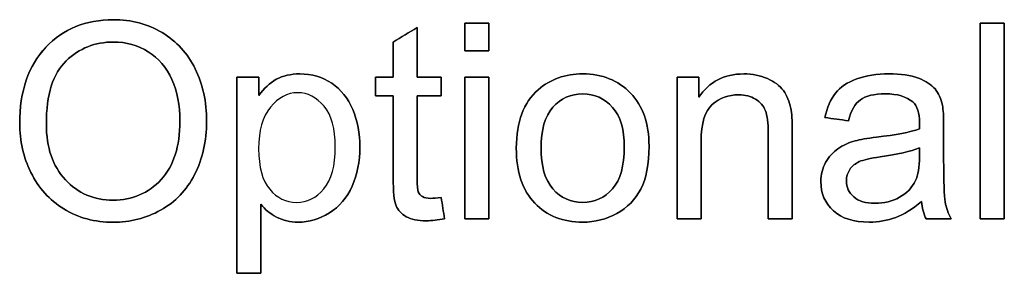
# Model space of a CAD drawing. Header units: inches. Extents: x 0 to 20790, y -12 to 14700.
# Tile 114 of 142: x 11710 to 12213, y 12213 to 12342. Entities that reach past the tile are written whole.
import ezdxf

# ---------------------------------------------------------------- set-up
doc = ezdxf.new("R2010")
doc.units = ezdxf.units.IN
doc.layers.add('1', color=7, linetype='Continuous', true_color=0xffffff)
doc.layers.add('254', color=7, linetype='Continuous', true_color=0xffffff)

msp = doc.modelspace()

# ---------------------------------------------------------------- linework, layer by layer
at = {"layer": '1', "color": 2, "linetype": 'Continuous', "lineweight": 25}
for points, knots in [([(11722.999, 12328.392), (11714.078, 12318.997), (11709.626, 12306.001), (11709.626, 12280.624), (11711.545, 12272.284), (11719.178, 12256.556), (11724.796, 12250.361), (11739.615, 12241.265), (11748.025, 12238.977), (11766.137, 12238.977), (11774.221, 12241.049), (11789.233, 12249.27), (11795.019, 12255.324), (11803.205, 12271.338), (11805.252, 12280.419), (11805.252, 12300.553), (11803.308, 12309.506), (11795.52, 12325.285), (11789.903, 12331.43), (11775.076, 12340.275), (11766.751, 12342.456), (11743.42, 12342.456), (11731.908, 12337.774), (11722.999, 12328.392)], [0, 0, 0, 0, 0.1606588, 0.1606588, 0.2455678, 0.2455678, 0.3307008, 0.3307008, 0.4156206, 0.4156206, 0.4940791, 0.4940791, 0.57222, 0.57222, 0.6503609, 0.6503609, 0.7275151, 0.7275151, 0.8048708, 0.8048708, 0.8821095, 0.8821095, 1, 1, 1, 1]), ([(11927.022, 12240.819), (11926.434, 12244.434), (11925.845, 12248.05), (11925.257, 12251.665), (11923.031, 12251.358), (11921.241, 12251.205), (11918.043, 12251.205), (11916.661, 12251.486), (11915.664, 12252.075), (11914.692, 12252.663), (11914.001, 12253.456), (11913.566, 12254.479), (11913.131, 12255.477), (11912.901, 12257.728), (11912.901, 12275.346), (11912.901, 12289.458), (11912.901, 12303.571), (11917.02, 12303.571), (11921.138, 12303.571), (11925.257, 12303.571), (11925.257, 12306.76), (11925.257, 12309.95), (11925.257, 12313.139), (11921.138, 12313.139), (11917.02, 12313.139), (11912.901, 12313.139), (11912.901, 12321.572), (11912.901, 12330.006), (11912.901, 12338.439), (11908.833, 12335.984), (11904.766, 12333.528), (11900.698, 12331.072), (11900.698, 12325.094), (11900.698, 12319.117), (11900.698, 12313.139), (11897.697, 12313.139), (11894.695, 12313.139), (11891.693, 12313.139), (11891.693, 12309.95), (11891.693, 12306.76), (11891.693, 12303.571), (11894.695, 12303.571), (11897.697, 12303.571), (11900.698, 12303.571), (11900.698, 12289.68), (11900.698, 12275.789), (11900.698, 12254.531), (11901.21, 12249.696), (11903.215, 12245.12), (11904.919, 12243.249), (11909.831, 12240.435), (11913.285, 12239.744), (11920.473, 12239.744), (11923.568, 12240.102), (11927.022, 12240.819)], [0, 0, 0, 0, 0.0386761, 0.0386761, 0.0386761, 0.0577559, 0.0577559, 0.0828422, 0.0828422, 0.0828422, 0.0958056, 0.0958056, 0.0958056, 0.1230287, 0.1230287, 0.2326499, 0.2326499, 0.2326499, 0.27195, 0.27195, 0.27195, 0.3023811, 0.3023811, 0.3023811, 0.3416811, 0.3416811, 0.3416811, 0.4221527, 0.4221527, 0.4221527, 0.4674902, 0.4674902, 0.4674902, 0.5245282, 0.5245282, 0.5245282, 0.5531692, 0.5531692, 0.5531692, 0.5836003, 0.5836003, 0.5836003, 0.6122413, 0.6122413, 0.6122413, 0.7447875, 0.7447875, 0.8150882, 0.8150882, 0.8860521, 0.8860521, 0.9570161, 0.9570161, 1, 1, 1, 1]), ([(11937.332, 12340.691), (11937.332, 12335.984), (11937.332, 12331.276), (11937.332, 12326.569), (11941.425, 12326.569), (11945.518, 12326.569), (11949.611, 12326.569), (11949.611, 12331.276), (11949.611, 12335.984), (11949.611, 12340.691), (11945.518, 12340.691), (11941.425, 12340.691), (11937.332, 12340.691)], [0, 0, 0, 0, 0.2674419, 0.2674419, 0.2674419, 0.5, 0.5, 0.5, 0.7674419, 0.7674419, 0.7674419, 1, 1, 1, 1]), ([(12201.082, 12340.691), (12201.082, 12307.357), (12201.082, 12274.024), (12201.082, 12240.691), (12205.175, 12240.691), (12209.268, 12240.691), (12213.361, 12240.691), (12213.361, 12274.024), (12213.361, 12307.357), (12213.361, 12340.691), (12209.268, 12340.691), (12205.175, 12340.691), (12201.082, 12340.691)], [0, 0, 0, 0, 0.4453178, 0.4453178, 0.4453178, 0.5, 0.5, 0.5, 0.9453178, 0.9453178, 0.9453178, 1, 1, 1, 1]), ([(11732.983, 12260.722), (11726.51, 12267.654), (11723.262, 12277.145), (11723.262, 12304.236), (11726.638, 12314.981), (11740.133, 12327.862), (11748.204, 12331.072), (11764.167, 12331.072), (11770.128, 12329.409), (11780.719, 12322.707), (11784.735, 12317.999), (11790.256, 12305.883), (11791.617, 12298.762), (11791.617, 12277.759), (11788.393, 12267.808), (11775.527, 12253.813), (11767.339, 12250.309), (11747.59, 12250.309), (11739.48, 12253.763), (11732.983, 12260.722)], [0, 0, 0, 0, 0.0977135, 0.0977135, 0.2196999, 0.2196999, 0.3414556, 0.3414556, 0.4267178, 0.4267178, 0.5119801, 0.5119801, 0.5971071, 0.5971071, 0.7317576, 0.7317576, 0.8669212, 0.8669212, 1, 1, 1, 1]), ([(11820.754, 12313.139), (11820.754, 12279.737), (11820.754, 12246.336), (11820.754, 12212.934), (11824.848, 12212.934), (11828.941, 12212.934), (11833.034, 12212.934), (11833.034, 12224.685), (11833.034, 12236.436), (11833.034, 12248.186), (11835.132, 12245.551), (11837.792, 12243.377), (11844.279, 12239.903), (11847.974, 12239.053), (11857.669, 12239.053), (11862.99, 12240.64), (11873.132, 12246.94), (11877.009, 12251.512), (11882.321, 12263.361), (11883.661, 12270.033), (11883.661, 12284.359), (11882.433, 12290.729), (11877.614, 12302.314), (11874.042, 12306.82), (11864.61, 12313.176), (11859.127, 12314.776), (11848.23, 12314.776), (11844.188, 12313.855), (11837.568, 12310.16), (11834.569, 12307.408), (11831.934, 12303.725), (11831.934, 12306.863), (11831.934, 12310.001), (11831.934, 12313.139), (11828.207, 12313.139), (11824.481, 12313.139), (11820.754, 12313.139)], [0, 0, 0, 0, 0.3457161, 0.3457161, 0.3457161, 0.3880811, 0.3880811, 0.3880811, 0.5097039, 0.5097039, 0.5097039, 0.5456442, 0.5456442, 0.5814673, 0.5814673, 0.6305002, 0.6305002, 0.6796444, 0.6796444, 0.7286123, 0.7286123, 0.7742031, 0.7742031, 0.8199659, 0.8199659, 0.8658999, 0.8658999, 0.9011605, 0.9011605, 0.9366296, 0.9366296, 0.9366296, 0.9655989, 0.9655989, 0.9655989, 1, 1, 1, 1]), ([(11937.332, 12313.139), (11937.332, 12288.989), (11937.332, 12264.84), (11937.332, 12240.691), (11941.425, 12240.691), (11945.518, 12240.691), (11949.611, 12240.691), (11949.611, 12264.84), (11949.611, 12288.989), (11949.611, 12313.139), (11945.518, 12313.139), (11941.425, 12313.139), (11937.332, 12313.139)], [0, 0, 0, 0, 0.4275362, 0.4275362, 0.4275362, 0.5, 0.5, 0.5, 0.9275362, 0.9275362, 0.9275362, 1, 1, 1, 1]), ([(11974.91, 12306.72), (11967.442, 12300.271), (11963.707, 12290.32), (11963.707, 12264.687), (11966.853, 12255.298), (11979.337, 12242.302), (11987.549, 12239.053), (12003.998, 12239.053), (12009.831, 12240.537), (12020.535, 12246.427), (12024.592, 12250.591), (12030.214, 12261.274), (12031.601, 12268.601), (12031.601, 12289.45), (12028.429, 12298.455), (12015.792, 12311.502), (12007.656, 12314.776), (11988.726, 12314.776), (11981.128, 12312.09), (11974.91, 12306.72)], [0, 0, 0, 0, 0.1523186, 0.1523186, 0.2912658, 0.2912658, 0.4302129, 0.4302129, 0.5168794, 0.5168794, 0.6037217, 0.6037217, 0.6903933, 0.6903933, 0.7972487, 0.7972487, 0.9041041, 0.9041041, 1, 1, 1, 1]), ([(12045.978, 12313.139), (12045.978, 12288.989), (12045.978, 12264.84), (12045.978, 12240.691), (12050.071, 12240.691), (12054.165, 12240.691), (12058.258, 12240.691), (12058.258, 12253.882), (12058.258, 12267.074), (12058.258, 12289.527), (12060.151, 12295.82), (12067.76, 12302.459), (12072.277, 12304.134), (12080.77, 12304.134), (12083.609, 12303.392), (12088.502, 12300.436), (12090.184, 12298.455), (12091.131, 12295.973), (12092.103, 12293.492), (12092.563, 12289.757), (12092.563, 12270.076), (12092.563, 12255.383), (12092.563, 12240.691), (12096.656, 12240.691), (12100.749, 12240.691), (12104.842, 12240.691), (12104.842, 12255.537), (12104.842, 12270.383), (12104.842, 12290.908), (12104.612, 12294.899), (12104.177, 12297.176), (12103.435, 12300.68), (12102.156, 12303.699), (12098.512, 12308.781), (12095.786, 12310.836), (12088.479, 12314.005), (12084.454, 12314.776), (12070.025, 12314.776), (12062.351, 12310.785), (12057.03, 12302.829), (12057.03, 12306.266), (12057.03, 12309.702), (12057.03, 12313.139), (12053.346, 12313.139), (12049.662, 12313.139), (12045.978, 12313.139)], [0, 0, 0, 0, 0.1641372, 0.1641372, 0.1641372, 0.191957, 0.191957, 0.191957, 0.2816181, 0.2816181, 0.3445605, 0.3445605, 0.4072634, 0.4072634, 0.4466064, 0.4466064, 0.4856496, 0.4856496, 0.4856496, 0.5169313, 0.5169313, 0.6090651, 0.6090651, 0.6090651, 0.6413431, 0.6413431, 0.6413431, 0.7584182, 0.7584182, 0.803204, 0.803204, 0.803204, 0.8296833, 0.8296833, 0.8563396, 0.8563396, 0.8829284, 0.8829284, 0.9440358, 0.9440358, 0.9440358, 0.9710461, 0.9710461, 0.9710461, 1, 1, 1, 1]), ([(12157.821, 12241.437), (12162.018, 12243.019), (12166.393, 12245.756), (12170.946, 12249.619), (12171.304, 12246.216), (12172.123, 12243.223), (12173.402, 12240.691), (12177.674, 12240.691), (12181.947, 12240.691), (12186.219, 12240.691), (12184.684, 12243.454), (12183.635, 12246.37), (12182.611, 12252.412), (12182.33, 12259.621), (12182.33, 12276.514), (12182.33, 12281.971), (12182.33, 12292.878), (12182.126, 12296.638), (12181.716, 12298.736), (12181, 12302.113), (12179.721, 12304.876), (12176.101, 12309.312), (12173.249, 12311.118), (12165.501, 12314.043), (12160.483, 12314.776), (12148.076, 12314.776), (12142.576, 12313.906), (12133.131, 12310.518), (12129.504, 12308.074), (12127.022, 12304.901), (12124.515, 12301.755), (12122.724, 12297.611), (12121.624, 12292.469), (12125.624, 12291.923), (12129.623, 12291.377), (12133.622, 12290.831), (12134.952, 12295.973), (12136.973, 12299.555), (12142.499, 12303.597), (12146.746, 12304.594), (12158.718, 12304.594), (12163.374, 12303.213), (12168.835, 12298.418), (12170, 12294.873), (12170, 12289.424), (12169.974, 12288.35), (12169.923, 12286.662), (12165.242, 12285.024), (12157.925, 12283.617), (12143.163, 12281.863), (12139.532, 12281.238), (12137.101, 12280.599), (12133.827, 12279.678), (12130.885, 12278.347), (12125.678, 12274.774), (12123.543, 12272.438), (12120.33, 12266.574), (12119.501, 12263.331), (12119.501, 12253.737), (12121.65, 12248.775), (12130.194, 12240.998), (12136.308, 12239.053), (12149.099, 12239.053), (12153.602, 12239.846), (12157.821, 12241.437)], [0, 0, 0, 0, 0.0765039, 0.0765039, 0.0765039, 0.1223348, 0.1223348, 0.1223348, 0.1854242, 0.1854242, 0.1854242, 0.2310898, 0.2310898, 0.2768206, 0.2768206, 0.2986459, 0.2986459, 0.3204371, 0.3204371, 0.3204371, 0.351304, 0.351304, 0.3819584, 0.3819584, 0.4127907, 0.4127907, 0.4437503, 0.4437503, 0.4749126, 0.4749126, 0.4749126, 0.5152084, 0.5152084, 0.5152084, 0.5508908, 0.5508908, 0.5508908, 0.5880256, 0.5880256, 0.6251605, 0.6251605, 0.6649244, 0.6649244, 0.6941768, 0.6941768, 0.696714, 0.696714, 0.696714, 0.7608957, 0.7608957, 0.7924142, 0.7924142, 0.7924142, 0.8204189, 0.8204189, 0.8482961, 0.8482961, 0.875987, 0.875987, 0.9235432, 0.9235432, 0.9710993, 0.9710993, 1, 1, 1, 1]), ([(11837.536, 12255.835), (11833.75, 12260.286), (11831.883, 12267.168), (11831.883, 12285.817), (11833.878, 12292.929), (11841.952, 12302.689), (11846.567, 12305.157), (11857.055, 12305.157), (11861.609, 12302.855), (11869.179, 12293.648), (11871.1, 12286.764), (11871.1, 12267.833), (11869.156, 12260.696), (11861.391, 12251.45), (11856.697, 12249.158), (11845.876, 12249.158), (11841.322, 12251.384), (11837.536, 12255.835)], [0, 0, 0, 0, 0.1228429, 0.1228429, 0.2453493, 0.2453493, 0.3675412, 0.3675412, 0.4909311, 0.4909311, 0.6142506, 0.6142506, 0.7437189, 0.7437189, 0.8727683, 0.8727683, 1, 1, 1, 1]), ([(11982.413, 12256.071), (11978.365, 12260.696), (11976.344, 12267.629), (11976.344, 12286.175), (11978.365, 12293.134), (11986.462, 12302.306), (11991.54, 12304.594), (12003.742, 12304.594), (12008.782, 12302.292), (12016.97, 12293.081), (12018.964, 12286.278), (12018.964, 12267.808), (12016.943, 12260.747), (12008.846, 12251.472), (12003.768, 12249.158), (11991.54, 12249.158), (11986.449, 12251.461), (11982.413, 12256.071)], [0, 0, 0, 0, 0.1228466, 0.1228466, 0.2453547, 0.2453547, 0.368248, 0.368248, 0.4896051, 0.4896051, 0.6110062, 0.6110062, 0.7400382, 0.7400382, 0.8694752, 0.8694752, 1, 1, 1, 1]), ([(12149.868, 12272.401), (12158.769, 12273.691), (12165.472, 12275.226), (12169.923, 12277.043), (12169.923, 12275.542), (12169.923, 12274.041), (12169.923, 12267.142), (12169.258, 12263.049), (12167.953, 12260.261), (12166.214, 12256.679), (12163.502, 12253.84), (12156.134, 12249.696), (12151.939, 12248.672), (12142.422, 12248.672), (12138.815, 12249.747), (12133.865, 12254.136), (12132.599, 12256.858), (12132.599, 12262.256), (12133.187, 12264.201), (12135.427, 12267.713), (12137.076, 12269.036), (12139.148, 12269.956), (12141.246, 12270.852), (12144.827, 12271.67), (12149.868, 12272.401)], [0, 0, 0, 0, 0.1667307, 0.1667307, 0.1667307, 0.2031213, 0.2031213, 0.3340034, 0.3340034, 0.3340034, 0.4399845, 0.4399845, 0.5459656, 0.5459656, 0.6530924, 0.6530924, 0.7596728, 0.7596728, 0.8287836, 0.8287836, 0.8971838, 0.8971838, 0.8971838, 1, 1, 1, 1])]:
    msp.add_open_spline(points, degree=3, knots=knots, dxfattribs=at)
at = {"layer": '254', "color": 2, "linetype": 'Continuous', "lineweight": 25}
for points, knots in [([(11781.742, 12245.168), (11789.233, 12249.27), (11795.019, 12255.324), (11803.205, 12271.338), (11805.252, 12280.419), (11805.252, 12300.553), (11803.308, 12309.506), (11795.52, 12325.285), (11789.903, 12331.43), (11775.076, 12340.275), (11766.751, 12342.456), (11743.42, 12342.456), (11731.908, 12337.774), (11723.006, 12328.386)], [0, 0, 0, 0, 0.1544527, 0.1544527, 0.3089055, 0.3089055, 0.461408, 0.461408, 0.6143089, 0.6143089, 0.7669783, 0.7669783, 1, 1, 1, 1]), ([(11723.006, 12328.386), (11714.078, 12318.997), (11709.626, 12306.001), (11709.626, 12280.624), (11711.545, 12272.284), (11719.178, 12256.556), (11724.796, 12250.361), (11739.615, 12241.265), (11748.025, 12238.977), (11766.137, 12238.977), (11774.221, 12241.049), (11781.742, 12245.168)], [0, 0, 0, 0, 0.3251681, 0.3251681, 0.4970212, 0.4970212, 0.6693276, 0.6693276, 0.8412025, 0.8412025, 1, 1, 1, 1]), ([(11732.983, 12260.721), (11726.51, 12267.654), (11723.262, 12277.145), (11723.262, 12304.236), (11726.638, 12314.981), (11740.133, 12327.862), (11748.204, 12331.072), (11764.167, 12331.072), (11770.128, 12329.409), (11780.719, 12322.707), (11784.735, 12317.999), (11787.498, 12311.937)], [0, 0, 0, 0, 0.1908542, 0.1908542, 0.429118, 0.429118, 0.6669315, 0.6669315, 0.8334657, 0.8334657, 1, 1, 1, 1]), ([(11787.498, 12311.937), (11790.256, 12305.883), (11791.617, 12298.762), (11791.617, 12277.759), (11788.393, 12267.808), (11775.527, 12253.813), (11767.339, 12250.309), (11747.59, 12250.309), (11739.48, 12253.763), (11732.983, 12260.721)], [0, 0, 0, 0, 0.1744334, 0.1744334, 0.4503454, 0.4503454, 0.7273087, 0.7273087, 1, 1, 1, 1]), ([(11833.034, 12248.186), (11835.132, 12245.551), (11837.792, 12243.377), (11844.279, 12239.903), (11847.974, 12239.053), (11857.669, 12239.053), (11862.99, 12240.64), (11873.132, 12246.94), (11877.009, 12251.512), (11882.321, 12263.361), (11883.661, 12270.033), (11883.661, 12284.359), (11882.433, 12290.729), (11877.614, 12302.314), (11874.042, 12306.82), (11864.61, 12313.176), (11859.127, 12314.776), (11848.23, 12314.776), (11844.188, 12313.855), (11837.568, 12310.16), (11834.569, 12307.408), (11831.934, 12303.725)], [0, 0, 0, 0, 0.0841837, 0.0841837, 0.1680932, 0.1680932, 0.2829444, 0.2829444, 0.3980562, 0.3980562, 0.5127551, 0.5127551, 0.6195437, 0.6195437, 0.7267353, 0.7267353, 0.8343278, 0.8343278, 0.9169196, 0.9169196, 1, 1, 1, 1]), ([(12015.178, 12243.479), (12020.535, 12246.427), (12024.592, 12250.591), (12030.214, 12261.274), (12031.601, 12268.601), (12031.601, 12289.45), (12028.429, 12298.455), (12015.792, 12311.502), (12007.656, 12314.776), (11988.726, 12314.776), (11981.128, 12312.09), (11974.912, 12306.718)], [0, 0, 0, 0, 0.1797528, 0.1797528, 0.3591523, 0.3591523, 0.5803298, 0.5803298, 0.8015074, 0.8015074, 1, 1, 1, 1]), ([(12104.177, 12297.176), (12103.435, 12300.68), (12102.156, 12303.699), (12098.512, 12308.781), (12095.786, 12310.836), (12088.479, 12314.005), (12084.454, 12314.776), (12070.025, 12314.776), (12062.351, 12310.785), (12057.03, 12302.829)], [0, 0, 0, 0, 0.1880212, 0.1880212, 0.3772987, 0.3772987, 0.5660965, 0.5660965, 1, 1, 1, 1]), ([(12181.716, 12298.736), (12181, 12302.113), (12179.721, 12304.876), (12176.101, 12309.312), (12173.249, 12311.118), (12165.501, 12314.043), (12160.483, 12314.776), (12148.076, 12314.776), (12142.576, 12313.906), (12133.131, 12310.518), (12129.504, 12308.074), (12127.022, 12304.901)], [0, 0, 0, 0, 0.1998175, 0.1998175, 0.3982597, 0.3982597, 0.5978525, 0.5978525, 0.7982702, 0.7982702, 1, 1, 1, 1]), ([(11974.912, 12306.718), (11967.442, 12300.271), (11963.707, 12290.32), (11963.707, 12264.687), (11966.853, 12255.298), (11979.337, 12242.302), (11987.549, 12239.053), (12003.998, 12239.053), (12009.831, 12240.537), (12015.178, 12243.479)], [0, 0, 0, 0, 0.2946889, 0.2946889, 0.5635081, 0.5635081, 0.8323274, 0.8323274, 1, 1, 1, 1]), ([(11837.536, 12255.835), (11833.75, 12260.286), (11831.883, 12267.168), (11831.883, 12285.817), (11833.878, 12292.929), (11841.952, 12302.689), (11846.567, 12305.157), (11857.055, 12305.157), (11861.609, 12302.855), (11869.179, 12293.648), (11871.1, 12286.764), (11871.1, 12267.833), (11869.156, 12260.696), (11861.391, 12251.45), (11856.697, 12249.158), (11845.876, 12249.158), (11841.322, 12251.384), (11837.536, 12255.835)], [0, 0, 0, 0, 0.1228429, 0.1228429, 0.2453493, 0.2453493, 0.3675412, 0.3675412, 0.4909311, 0.4909311, 0.6142506, 0.6142506, 0.7437189, 0.7437189, 0.8727683, 0.8727683, 1, 1, 1, 1]), ([(11900.698, 12303.571), (11900.698, 12289.68), (11900.698, 12275.789), (11900.698, 12254.531), (11901.21, 12249.696), (11903.215, 12245.12), (11904.919, 12243.249), (11909.831, 12240.435), (11913.285, 12239.744), (11920.473, 12239.744), (11923.568, 12240.102), (11927.022, 12240.819)], [0, 0, 0, 0, 0.3418264, 0.3418264, 0.5231266, 0.5231266, 0.7061372, 0.7061372, 0.8891478, 0.8891478, 1, 1, 1, 1]), ([(11913.566, 12254.479), (11913.131, 12255.477), (11912.901, 12257.728), (11912.901, 12275.346), (11912.901, 12289.458), (11912.901, 12303.571)], [0, 0, 0, 0, 0.1989351, 0.1989351, 1, 1, 1, 1]), ([(11982.407, 12256.065), (11978.365, 12260.696), (11976.344, 12267.629), (11976.344, 12286.175), (11978.365, 12293.134), (11986.462, 12302.306), (11991.54, 12304.594), (12003.742, 12304.594), (12008.782, 12302.292), (12012.875, 12297.687)], [0, 0, 0, 0, 0.2509095, 0.2509095, 0.5011277, 0.5011277, 0.7521326, 0.7521326, 1, 1, 1, 1]), ([(12058.258, 12240.691), (12058.258, 12253.882), (12058.258, 12267.074), (12058.258, 12289.527), (12060.151, 12295.82), (12067.76, 12302.459), (12072.277, 12304.134), (12080.77, 12304.134), (12083.609, 12303.392), (12088.502, 12300.436), (12090.184, 12298.455), (12091.131, 12295.973)], [0, 0, 0, 0, 0.3052888, 0.3052888, 0.5196028, 0.5196028, 0.7331012, 0.7331012, 0.867061, 0.867061, 1, 1, 1, 1]), ([(12133.622, 12290.831), (12134.952, 12295.973), (12136.973, 12299.555), (12142.499, 12303.597), (12146.746, 12304.594), (12158.718, 12304.594), (12163.374, 12303.213), (12168.835, 12298.418), (12170, 12294.873), (12170, 12289.424), (12169.974, 12288.35), (12169.923, 12286.662)], [0, 0, 0, 0, 0.2546567, 0.2546567, 0.5093133, 0.5093133, 0.7819988, 0.7819988, 0.9826008, 0.9826008, 1, 1, 1, 1]), ([(12012.875, 12297.687), (12016.97, 12293.081), (12018.964, 12286.278), (12018.964, 12267.808), (12016.943, 12260.747), (12008.846, 12251.472), (12003.768, 12249.158), (11991.54, 12249.158), (11986.449, 12251.461), (11982.407, 12256.065)], [0, 0, 0, 0, 0.2378571, 0.2378571, 0.4906653, 0.4906653, 0.7442671, 0.7442671, 1, 1, 1, 1]), ([(12104.842, 12240.691), (12104.842, 12255.537), (12104.842, 12270.383), (12104.842, 12290.908), (12104.612, 12294.899), (12104.177, 12297.176)], [0, 0, 0, 0, 0.723307, 0.723307, 1, 1, 1, 1]), ([(12186.219, 12240.691), (12184.684, 12243.454), (12183.635, 12246.37), (12182.611, 12252.412), (12182.33, 12259.621), (12182.33, 12276.514), (12182.33, 12281.971), (12182.33, 12292.878), (12182.126, 12296.638), (12181.716, 12298.736)], [0, 0, 0, 0, 0.3382309, 0.3382309, 0.6769456, 0.6769456, 0.8385991, 0.8385991, 1, 1, 1, 1]), ([(12091.131, 12295.973), (12092.103, 12293.492), (12092.563, 12289.757), (12092.563, 12270.076), (12092.563, 12255.383), (12092.563, 12240.691)], [0, 0, 0, 0, 0.2534662, 0.2534662, 1, 1, 1, 1]), ([(12169.923, 12286.662), (12165.242, 12285.024), (12157.925, 12283.617), (12143.163, 12281.863), (12139.532, 12281.238), (12137.101, 12280.599)], [0, 0, 0, 0, 0.6706534, 0.6706534, 1, 1, 1, 1]), ([(12137.101, 12280.599), (12133.827, 12279.678), (12130.885, 12278.347), (12125.678, 12274.774), (12123.543, 12272.438), (12120.33, 12266.574), (12119.501, 12263.331), (12119.501, 12253.737), (12121.65, 12248.775), (12130.194, 12240.998), (12136.308, 12239.053), (12149.099, 12239.053), (12153.602, 12239.846), (12157.823, 12241.433)], [0, 0, 0, 0, 0.1349064, 0.1349064, 0.2691988, 0.2691988, 0.4025939, 0.4025939, 0.6316855, 0.6316855, 0.8607771, 0.8607771, 1, 1, 1, 1]), ([(12169.923, 12277.043), (12169.923, 12275.542), (12169.923, 12274.041), (12169.923, 12267.142), (12169.258, 12263.049), (12167.953, 12260.261)], [0, 0, 0, 0, 0.2175525, 0.2175525, 1, 1, 1, 1]), ([(12167.953, 12260.261), (12166.214, 12256.679), (12163.502, 12253.84), (12156.134, 12249.696), (12151.939, 12248.672), (12142.422, 12248.672), (12138.815, 12249.747), (12133.865, 12254.136), (12132.599, 12256.858), (12132.599, 12262.256), (12133.187, 12264.201), (12135.427, 12267.713), (12137.076, 12269.036), (12139.148, 12269.956)], [0, 0, 0, 0, 0.1881832, 0.1881832, 0.3763665, 0.3763665, 0.5665841, 0.5665841, 0.7558315, 0.7558315, 0.8785466, 0.8785466, 1, 1, 1, 1]), ([(11925.257, 12251.665), (11923.031, 12251.358), (11921.241, 12251.205), (11918.043, 12251.205), (11916.661, 12251.486), (11915.664, 12252.075)], [0, 0, 0, 0, 0.432, 0.432, 1, 1, 1, 1])]:
    msp.add_open_spline(points, degree=3, knots=knots, dxfattribs=at)
for points in [[(11912.901, 12338.439), (11908.833, 12335.984), (11904.766, 12333.528), (11900.698, 12331.072)], [(11912.901, 12313.139), (11912.901, 12321.572), (11912.901, 12330.006), (11912.901, 12338.439)], [(11949.611, 12340.691), (11945.518, 12340.691), (11941.425, 12340.691), (11937.332, 12340.691)], [(11937.332, 12340.691), (11937.332, 12335.984), (11937.332, 12331.276), (11937.332, 12326.569)], [(11949.611, 12326.569), (11949.611, 12331.276), (11949.611, 12335.984), (11949.611, 12340.691)], [(12201.082, 12340.691), (12201.082, 12307.357), (12201.082, 12274.024), (12201.082, 12240.691)], [(12213.361, 12340.691), (12209.268, 12340.691), (12205.175, 12340.691), (12201.082, 12340.691)], [(12213.361, 12240.691), (12213.361, 12274.024), (12213.361, 12307.357), (12213.361, 12340.691)], [(11900.698, 12331.072), (11900.698, 12325.094), (11900.698, 12319.117), (11900.698, 12313.139)], [(11937.332, 12326.569), (11941.425, 12326.569), (11945.518, 12326.569), (11949.611, 12326.569)], [(11820.754, 12313.139), (11820.754, 12279.737), (11820.754, 12246.336), (11820.754, 12212.934)], [(11831.934, 12313.139), (11828.207, 12313.139), (11824.481, 12313.139), (11820.754, 12313.139)], [(11831.934, 12303.725), (11831.934, 12306.863), (11831.934, 12310.001), (11831.934, 12313.139)], [(11900.698, 12313.139), (11897.697, 12313.139), (11894.695, 12313.139), (11891.693, 12313.139)], [(11891.693, 12313.139), (11891.693, 12309.95), (11891.693, 12306.76), (11891.693, 12303.571)], [(11925.257, 12313.139), (11921.138, 12313.139), (11917.02, 12313.139), (11912.901, 12313.139)], [(11925.257, 12303.571), (11925.257, 12306.76), (11925.257, 12309.95), (11925.257, 12313.139)], [(11949.611, 12313.139), (11945.518, 12313.139), (11941.425, 12313.139), (11937.332, 12313.139)], [(11937.332, 12313.139), (11937.332, 12288.989), (11937.332, 12264.84), (11937.332, 12240.691)], [(11949.611, 12240.691), (11949.611, 12264.84), (11949.611, 12288.989), (11949.611, 12313.139)], [(12045.978, 12313.139), (12045.978, 12288.989), (12045.978, 12264.84), (12045.978, 12240.691)], [(12057.03, 12313.139), (12053.346, 12313.139), (12049.662, 12313.139), (12045.978, 12313.139)], [(12057.03, 12302.829), (12057.03, 12306.266), (12057.03, 12309.702), (12057.03, 12313.139)], [(11891.693, 12303.571), (11894.695, 12303.571), (11897.697, 12303.571), (11900.698, 12303.571)], [(11912.901, 12303.571), (11917.02, 12303.571), (11921.138, 12303.571), (11925.257, 12303.571)], [(12127.022, 12304.901), (12124.515, 12301.755), (12122.724, 12297.611), (12121.624, 12292.469)], [(12121.624, 12292.469), (12125.624, 12291.923), (12129.623, 12291.377), (12133.622, 12290.831)], [(12149.867, 12272.412), (12158.769, 12273.691), (12165.472, 12275.226), (12169.923, 12277.043)], [(12139.148, 12269.956), (12141.246, 12270.852), (12144.827, 12271.67), (12149.867, 12272.412)], [(11915.664, 12252.075), (11914.692, 12252.663), (11914.001, 12253.456), (11913.566, 12254.479)], [(11927.022, 12240.819), (11926.434, 12244.434), (11925.845, 12248.05), (11925.257, 12251.665)], [(11833.034, 12212.934), (11833.034, 12224.685), (11833.034, 12236.436), (11833.034, 12248.186)], [(12157.823, 12241.433), (12162.018, 12243.019), (12166.393, 12245.756), (12170.946, 12249.619)], [(12170.946, 12249.619), (12171.304, 12246.216), (12172.123, 12243.223), (12173.402, 12240.691)], [(11937.332, 12240.691), (11941.425, 12240.691), (11945.518, 12240.691), (11949.611, 12240.691)], [(12045.978, 12240.691), (12050.071, 12240.691), (12054.165, 12240.691), (12058.258, 12240.691)], [(12092.563, 12240.691), (12096.656, 12240.691), (12100.749, 12240.691), (12104.842, 12240.691)], [(12173.402, 12240.691), (12177.674, 12240.691), (12181.947, 12240.691), (12186.219, 12240.691)], [(12201.082, 12240.691), (12205.175, 12240.691), (12209.268, 12240.691), (12213.361, 12240.691)], [(11820.754, 12212.934), (11824.848, 12212.934), (11828.941, 12212.934), (11833.034, 12212.934)]]:
    msp.add_open_spline(points, degree=3, dxfattribs=at)

doc.saveas('drawing.dxf')
